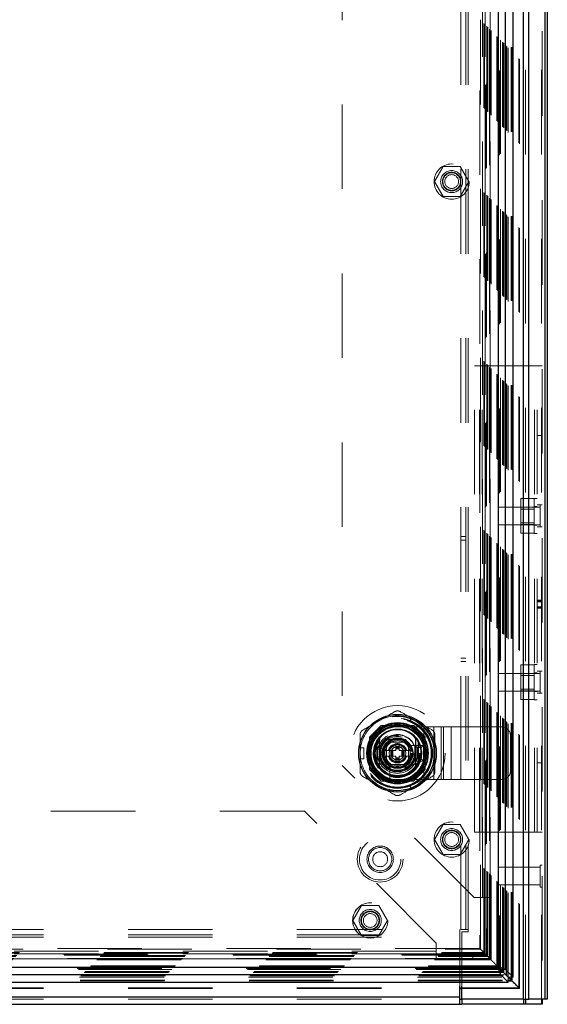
# Model space of a CAD drawing. Header units: inches. Extents: x 0.2 to 10.8, y 0.2 to 8.2.
# Tile 44 of 112: x 4.3 to 4.9, y 3.2 to 4.3. Entities that reach past the tile are written whole.
import ezdxf

# ---------------------------------------------------------------- set-up
doc = ezdxf.new("R2010")
doc.units = ezdxf.units.IN
doc.header["$MEASUREMENT"] = 0
doc.linetypes.add('HIDDEN', pattern=[0.075, 0.05, -0.025])

msp = doc.modelspace()

# ---------------------------------------------------------------- linework, layer by layer
at = {"color": 7, "linetype": 'Continuous', "lineweight": 25}
for p, q in [((4.8872653, 3.1697457), (4.8872653, 5.1051624)), ((4.8936293, 3.1697457), (4.8936293, 5.1054213)), ((4.9127052, 3.1697457), (4.9127052, 5.1143949)), ((4.9153413, 5.1155752), (4.9153413, 3.1697457)), ((4.8660002, 3.2049347), (4.8660002, 5.0703737)), ((4.8750848, 3.1958502), (4.8750848, 5.0794582)), ((4.857137, 5.0674286), (4.857137, 3.2078798)), ((4.7133367, 3.4746033), (4.7133367, 3.4472273)), ((4.7625493, 3.4746033), (4.7625493, 3.4472273)), ((2.9735049, 3.2078798), (4.857137, 3.2078798)), ((4.8601076, 3.2049509), (4.8572941, 3.2077644)), ((2.9705598, 3.1990166), (4.8600821, 3.1990166)), ((4.8600821, 3.1990166), (4.8600821, 3.2049254)), ((4.8600821, 3.2049254), (4.8685747, 3.1964328)), ((4.8600821, 3.1990166), (4.8691666, 3.189932)), ((4.8660002, 3.2049347), (4.8600914, 3.2049347)), ((4.8685847, 3.1964414), (4.8600914, 3.2049347)), ((4.8750848, 3.1958502), (4.8660002, 3.2049347)), ((4.8725424, 3.1925161), (4.868618, 3.1964404)), ((4.8725424, 3.1925161), (4.8725424, 3.1966494)), ((4.8736756, 3.1913829), (4.8736756, 3.1965425)), ((4.8750848, 3.1958502), (4.874691, 3.1958502)), ((2.9614752, 3.189932), (4.8691666, 3.189932)), ((4.8117654, 3.1727457), (4.8117654, 3.1850806)), ((4.8117654, 3.1833798), (4.8142579, 3.1833798)), ((4.8117654, 3.1824471), (4.8142579, 3.1824471)), ((4.8142579, 3.1697457), (4.8142579, 3.1850806)), ((4.8683661, 3.1925161), (4.8725424, 3.1925161)), ((4.868473, 3.1913829), (4.8736756, 3.1913829)), ((4.8691666, 3.189932), (4.8691666, 3.1903475)), ((4.8736756, 3.1913829), (4.8725424, 3.1925161)), ((3.0189171, 3.1727457), (4.8117654, 3.1727457)), ((4.8117654, 3.1637457), (4.8117654, 3.1727457)), ((3.0189171, 3.1637457), (4.8117654, 3.1637457)), ((4.8117654, 3.1697457), (4.8142579, 3.1697457)), ((4.8117654, 3.1637457), (4.8142654, 3.1637457)), ((4.8872653, 3.1697457), (4.8142579, 3.1697457)), ((4.8142654, 3.1697457), (4.8142654, 3.1637457)), ((4.8872686, 3.1637457), (4.8142654, 3.1637457)), ((4.8872653, 3.1697457), (4.8936293, 3.1697457)), ((4.8872686, 3.1697457), (4.8872686, 3.1637457)), ((4.8893876, 3.1637457), (4.8872686, 3.1637457)), ((4.8893876, 3.1697457), (4.8893876, 3.1637457)), ((4.9084636, 3.1637457), (4.8893876, 3.1637457)), ((4.9127052, 3.1697457), (4.8936293, 3.1697457)), ((4.9084636, 3.1697457), (4.9084636, 3.1637457)), ((4.9093413, 3.1637457), (4.9084636, 3.1637457)), ((4.9093413, 3.1697457), (4.9093413, 3.1637457)), ((4.9153413, 3.1697457), (4.9127052, 3.1697457))]:
    msp.add_line(p, q, dxfattribs=at)
at = {"color": 7, "linetype": 'HIDDEN', "lineweight": 18}
for p, q in [((4.8872653, 3.1697457), (4.8872653, 5.1051624)), ((4.8893866, 3.1697457), (4.8893866, 5.1054213)), ((4.9084626, 3.1697457), (4.9084626, 5.1143949)), ((4.9093413, 5.1155752), (4.9093413, 3.1697457)), ((4.8816787, 3.1833798), (4.8816787, 5.0919286)), ((4.8826026, 3.1824703), (4.8826026, 5.0928416)), ((4.8599266, 3.2051319), (4.8599266, 5.0701765)), ((4.8600605, 5.0703126), (4.8600605, 3.2049961)), ((4.8600914, 3.2049347), (4.8600914, 5.0703737)), ((4.8623531, 3.2026952), (4.8623531, 5.0726005)), ((4.8627603, 3.2022981), (4.8627603, 5.0730103)), ((4.86291, 3.2021485), (4.86291, 5.0731599)), ((4.863724, 3.2013345), (4.863724, 5.0739739)), ((4.8665686, 3.1984864), (4.8665686, 5.0768204)), ((4.8674737, 3.1975848), (4.8674737, 5.0777236)), ((4.8691759, 3.1958502), (4.8691759, 5.0794582)), ((4.8725424, 3.1966494), (4.8725424, 5.078659)), ((4.8736756, 3.1965425), (4.8736756, 5.0787659)), ((4.8486906, 3.2163679), (4.8486906, 5.0589405)), ((4.8555745, 3.209484), (4.8555745, 5.0658244)), ((4.8563052, 3.2087533), (4.8563052, 5.0665552)), ((4.857137, 5.0674286), (4.857137, 3.2078798)), ((4.8576076, 3.2074509), (4.8576076, 5.0678575)), ((4.8587323, 5.0689792), (4.8587323, 3.2063316)), ((4.840171, 3.2248874), (4.840171, 5.050421)), ((4.8409441, 3.2241144), (4.8409441, 5.051194)), ((4.8416514, 5.0519208), (4.8416514, 3.2233885)), ((4.8432739, 5.0535239), (4.8432739, 3.2217845)), ((4.8435621, 3.2214964), (4.8435621, 5.053812)), ((4.8444913, 3.2205672), (4.8444913, 5.0547412)), ((4.8447323, 3.2203262), (4.8447323, 5.0549822)), ((4.8447323, 3.2203262), (4.8447323, 5.0549822)), ((4.8469763, 5.0572361), (4.8469763, 3.2180423)), ((4.8470239, 3.2180345), (4.8470239, 5.0572739)), ((4.8474406, 3.2176179), (4.8474406, 5.0576905)), ((4.8474406, 5.0576905), (4.8474406, 3.2176179)), ((4.8476444, 3.2174372), (4.8476444, 5.057864)), ((4.8478573, 3.2172012), (4.8478573, 5.0581072)), ((4.8353521, 5.0456007), (4.8353521, 3.2297084)), ((4.8360806, 3.2289779), (4.8360806, 5.0463305)), ((4.8127579, 3.2521624), (4.8127579, 5.0230791)), ((4.8187579, 3.2521624), (4.8187579, 5.0230791)), ((4.8217579, 3.2521624), (4.8217579, 5.0230791)), ((4.8217579, 3.2521624), (4.8217579, 5.0230791)), ((4.8385848, 4.9851125), (4.8385848, 3.2901959)), ((4.8385848, 4.9851125), (4.8385848, 3.2901959)), ((4.8415848, 4.9851125), (4.8415848, 3.2901959)), ((4.8475848, 4.9851125), (4.8475848, 3.2901959)), ((4.6725848, 4.8288625), (4.6725848, 3.4464459)), ((4.7918368, 4.1554042), (4.7815888, 4.1376542)), ((4.8123327, 4.1554042), (4.7918368, 4.1554042)), ((4.8225807, 4.1376542), (4.8123327, 4.1554042)), ((4.7815888, 4.1376542), (4.7918368, 4.1199042)), ((4.8123327, 4.1199042), (4.8225807, 4.1376542)), ((4.7918368, 4.1199042), (4.8123327, 4.1199042)), ((4.8291746, 3.3674957), (4.8291746, 3.9193291)), ((4.8291746, 3.9193291), (4.8351746, 3.9193291)), ((4.8351746, 3.3674957), (4.8351746, 3.9193291)), ((4.8381746, 3.9193291), (4.8351746, 3.9193291)), ((4.8381746, 3.3674957), (4.8381746, 3.9193291)), ((4.8381746, 3.3674957), (4.8381746, 3.9193291)), ((4.9003413, 3.9193291), (4.8381746, 3.9193291)), ((4.9003413, 3.3674957), (4.9003413, 3.9193291)), ((4.9093413, 3.9193291), (4.9003413, 3.9193291)), ((4.9003413, 3.3674957), (4.9003413, 3.9193291)), ((4.9033413, 3.3674957), (4.9033413, 3.9193291)), ((4.9093413, 3.8370895), (4.9033413, 3.8370895)), ((4.8995913, 3.762325), (4.8841746, 3.762325)), ((4.8841746, 3.762325), (4.8841746, 3.752077)), ((4.8995913, 3.7209957), (4.8995913, 3.7626624)), ((4.9033413, 3.7626624), (4.8995913, 3.7626624)), ((4.9093413, 3.7548499), (4.9033413, 3.7548499)), ((4.9067371, 3.7548499), (4.9067371, 3.7288082)), ((4.8572579, 3.7522457), (4.8572579, 3.7314124)), ((4.9067371, 3.7522457), (4.8572579, 3.7522457)), ((4.8995913, 3.752077), (4.8841746, 3.752077)), ((4.8841746, 3.752077), (4.8841746, 3.7315811)), ((4.8995913, 3.7499916), (4.8841746, 3.7499916)), ((4.9033413, 3.7528707), (4.8995913, 3.7528707)), ((4.8572579, 3.7314124), (4.9067371, 3.7314124)), ((4.8841746, 3.7336666), (4.8995913, 3.7336666)), ((4.8995913, 3.7315811), (4.8841746, 3.7315811)), ((4.8841746, 3.7315811), (4.8841746, 3.7213331)), ((4.8995913, 3.7307874), (4.9033413, 3.7307874)), ((4.8995913, 3.7213331), (4.8841746, 3.7213331)), ((4.8995913, 3.7209957), (4.9033413, 3.7209957)), ((4.9093413, 3.7288082), (4.9033413, 3.7288082)), ((4.8187579, 3.7173707), (4.8127579, 3.7173707)), ((4.8127579, 3.7132041), (4.8187579, 3.7132041)), ((4.9093413, 3.6420296), (4.9033413, 3.6420296)), ((4.9093413, 3.6416292), (4.9033413, 3.6416292)), ((4.9093413, 3.641389), (4.9033413, 3.641389)), ((4.9093413, 3.6405688), (4.9033413, 3.6405688)), ((4.9093413, 3.64014), (4.9033413, 3.64014)), ((4.9093413, 3.6340549), (4.9033413, 3.6340549)), ((4.9093413, 3.6330301), (4.9033413, 3.6330301)), ((4.9033413, 3.6328124), (4.9093413, 3.6328124)), ((4.9093413, 3.6326458), (4.9033413, 3.6326458)), ((4.8127579, 3.5736207), (4.8187579, 3.5736207)), ((4.8127579, 3.5694541), (4.8187579, 3.5694541)), ((4.8572579, 3.5554124), (4.8572579, 3.5345791)), ((4.9067371, 3.5554124), (4.8572579, 3.5554124)), ((4.8995913, 3.5654917), (4.8841746, 3.5654917)), ((4.8841746, 3.5654917), (4.8841746, 3.5552437)), ((4.8995913, 3.5552437), (4.8841746, 3.5552437)), ((4.8841746, 3.5552437), (4.8841746, 3.5347478)), ((4.8995913, 3.5241624), (4.8995913, 3.5658291)), ((4.9033413, 3.5658291), (4.8995913, 3.5658291)), ((4.9033413, 3.5560374), (4.8995913, 3.5560374)), ((4.9093413, 3.5580166), (4.9033413, 3.5580166)), ((4.9067371, 3.5580166), (4.9067371, 3.5319749)), ((4.8995913, 3.5531582), (4.8841746, 3.5531582)), ((4.8572579, 3.5345791), (4.9067371, 3.5345791)), ((4.8841746, 3.5368332), (4.8995913, 3.5368332)), ((4.8995913, 3.5347478), (4.8841746, 3.5347478)), ((4.8841746, 3.5347478), (4.8841746, 3.5244998)), ((4.8995913, 3.5339541), (4.9033413, 3.5339541)), ((4.9093413, 3.5319749), (4.9033413, 3.5319749)), ((4.8995913, 3.5244998), (4.8841746, 3.5244998)), ((4.8995913, 3.5241624), (4.9033413, 3.5241624)), ((4.7522741, 3.4988607), (4.7544061, 3.5025536)), ((4.7522741, 3.4988607), (4.7636392, 3.492299)), ((4.7657713, 3.4959919), (4.7544061, 3.5025536)), ((4.7185434, 3.4937237), (4.7048348, 3.4800151)), ((4.7186933, 3.4938736), (4.7185434, 3.4937237)), ((4.7570428, 3.4937237), (4.7185434, 3.4937237)), ((4.7571928, 3.4938736), (4.7186933, 3.4938736)), ((4.7529777, 3.4937237), (4.7229083, 3.4937237)), ((4.7379414, 3.4921669), (4.7691914, 3.4921669)), ((4.7707514, 3.4800151), (4.7570428, 3.4937237)), ((4.7709014, 3.480165), (4.7571928, 3.4938736)), ((4.7636392, 3.492299), (4.7657713, 3.4959919)), ((4.7691914, 3.4296669), (4.7691914, 3.4921669)), ((4.7691914, 3.4921669), (4.7923678, 3.4921669)), ((4.7691914, 3.4296669), (4.7691914, 3.4921669)), ((4.7807796, 3.4296669), (4.7807796, 3.4921669)), ((4.7898357, 3.4296669), (4.7898357, 3.4921669)), ((4.7923678, 3.4296669), (4.7923678, 3.4921669)), ((4.7923678, 3.4921669), (4.8014239, 3.4921669)), ((4.8014239, 3.4296669), (4.8014239, 3.4921669)), ((4.8014239, 3.4921669), (4.8130121, 3.4921669)), ((4.8130121, 3.4296669), (4.8130121, 3.4921669)), ((4.8130121, 3.4921669), (4.8612747, 3.4921669)), ((4.8130121, 3.4296669), (4.8130121, 3.4921669)), ((4.7048348, 3.4800151), (4.7048348, 3.4415156)), ((4.7049847, 3.480165), (4.7049847, 3.4416656)), ((4.7051346, 3.47595), (4.7051346, 3.4458806)), ((4.7190011, 3.4609153), (4.7284721, 3.4773195)), ((4.7248164, 3.4740419), (4.7248164, 3.4477919)), ((4.7510664, 3.4740419), (4.7248164, 3.4740419)), ((4.7475097, 3.4740387), (4.7283764, 3.4740387)), ((4.7284721, 3.4773195), (4.747414, 3.4773195)), ((4.747414, 3.4773195), (4.756885, 3.4609153)), ((4.7510664, 3.4477919), (4.7510664, 3.4740419)), ((4.7707514, 3.4415156), (4.7707514, 3.4800151)), ((4.7707514, 3.4458806), (4.7707514, 3.47595)), ((4.7709014, 3.4416656), (4.7709014, 3.480165)), ((4.8716914, 3.4400836), (4.8716914, 3.4817503)), ((4.6936517, 3.467477), (4.6979158, 3.467477)), ((4.6936517, 3.4543536), (4.6936517, 3.467477)), ((4.6979158, 3.4543536), (4.6979158, 3.467477)), ((4.729905, 3.4641961), (4.7208953, 3.4641961)), ((4.7248197, 3.4704819), (4.7248197, 3.4513487)), ((4.729905, 3.4641961), (4.729905, 3.4576345)), ((4.7305611, 3.4641961), (4.729905, 3.4641961)), ((4.7305611, 3.4641961), (4.7305611, 3.4576345)), ((4.7308494, 3.4641961), (4.7305611, 3.4641961)), ((4.7319133, 3.4641961), (4.7308494, 3.4641961)), ((4.7308494, 3.4641961), (4.7308494, 3.4576345)), ((4.7326093, 3.4641961), (4.7319133, 3.4641961)), ((4.7319133, 3.4641961), (4.7319133, 3.4576345)), ((4.7359745, 3.4641961), (4.7326093, 3.4641961)), ((4.7326093, 3.4641961), (4.7326093, 3.4576345)), ((4.7359745, 3.4707578), (4.7359745, 3.4689534)), ((4.7359745, 3.4707578), (4.7399115, 3.4707578)), ((4.7359745, 3.4689534), (4.7399115, 3.4689534)), ((4.7359745, 3.4689534), (4.7359745, 3.4682972)), ((4.7359745, 3.4682972), (4.7399115, 3.4682972)), ((4.7359745, 3.4682972), (4.7359745, 3.4680089)), ((4.7359745, 3.4680089), (4.7359745, 3.4669451)), ((4.7359745, 3.4680089), (4.7399115, 3.4680089)), ((4.7359745, 3.4669451), (4.7359745, 3.4662491)), ((4.7359745, 3.4669451), (4.7399115, 3.4669451)), ((4.7359745, 3.4662491), (4.7399115, 3.4662491)), ((4.7359745, 3.4662491), (4.7359745, 3.4641961)), ((4.7399115, 3.4707578), (4.7399115, 3.4689534)), ((4.7399115, 3.4689534), (4.7399115, 3.4682972)), ((4.7399115, 3.4682972), (4.7399115, 3.4680089)), ((4.7399115, 3.4680089), (4.7399115, 3.4669451)), ((4.7399115, 3.4669451), (4.7399115, 3.4662491)), ((4.7399115, 3.4662491), (4.7399115, 3.4641961)), ((4.7432768, 3.4641961), (4.7399115, 3.4641961)), ((4.7439728, 3.4641961), (4.7432768, 3.4641961)), ((4.7432768, 3.4641961), (4.7432768, 3.4576345)), ((4.7439728, 3.4641961), (4.7439728, 3.4576345)), ((4.7450366, 3.4641961), (4.7439728, 3.4641961)), ((4.7450366, 3.4641961), (4.7450366, 3.4576345)), ((4.7453249, 3.4641961), (4.7450366, 3.4641961)), ((4.7453249, 3.4641961), (4.7453249, 3.4576345)), ((4.7459811, 3.4641961), (4.7453249, 3.4641961)), ((4.7459811, 3.4641961), (4.7459811, 3.4576345)), ((4.7549908, 3.4641961), (4.7459811, 3.4641961)), ((4.7510664, 3.4513487), (4.7510664, 3.4704819)), ((4.7651409, 3.4701017), (4.7515338, 3.4701017)), ((4.7549908, 3.4641961), (4.7549012, 3.4643513)), ((4.7585664, 3.4700836), (4.7685664, 3.4700836)), ((4.7610664, 3.4675836), (4.7585664, 3.4700836)), ((4.7585664, 3.4517503), (4.7585664, 3.4700836)), ((4.7610664, 3.4675836), (4.7660664, 3.4675836)), ((4.7610664, 3.4542503), (4.7610664, 3.4675836)), ((4.7660664, 3.4675836), (4.7685664, 3.4700836)), ((4.7660664, 3.4675836), (4.7660664, 3.4542503)), ((4.7685664, 3.4700836), (4.7685664, 3.4517503)), ((4.6936517, 3.4543536), (4.6979158, 3.4543536)), ((4.7284721, 3.4445111), (4.7190011, 3.4609153)), ((4.729905, 3.4576345), (4.7208953, 3.4576345)), ((4.7305611, 3.4576345), (4.729905, 3.4576345)), ((4.7308494, 3.4576345), (4.7305611, 3.4576345)), ((4.7319133, 3.4576345), (4.7308494, 3.4576345)), ((4.7326093, 3.4576345), (4.7319133, 3.4576345)), ((4.7359745, 3.4576345), (4.7326093, 3.4576345)), ((4.7359745, 3.4576345), (4.7359745, 3.4555815)), ((4.7359745, 3.4555815), (4.7359745, 3.4548855)), ((4.7359745, 3.4555815), (4.7399115, 3.4555815)), ((4.7359745, 3.4548855), (4.7399115, 3.4548855)), ((4.7359745, 3.4548855), (4.7359745, 3.4538217)), ((4.7359745, 3.4538217), (4.7399115, 3.4538217)), ((4.7359745, 3.4538217), (4.7359745, 3.4535334)), ((4.7359745, 3.4535334), (4.7399115, 3.4535334)), ((4.7359745, 3.4535334), (4.7359745, 3.4528772)), ((4.7359745, 3.4528772), (4.7399115, 3.4528772)), ((4.7359745, 3.4528772), (4.7359745, 3.4510728)), ((4.7359745, 3.4510728), (4.7399115, 3.4510728)), ((4.7399115, 3.4576345), (4.7399115, 3.4555815)), ((4.7432768, 3.4576345), (4.7399115, 3.4576345)), ((4.7399115, 3.4555815), (4.7399115, 3.4548855)), ((4.7399115, 3.4548855), (4.7399115, 3.4538217)), ((4.7399115, 3.4538217), (4.7399115, 3.4535334)), ((4.7399115, 3.4535334), (4.7399115, 3.4528772)), ((4.7399115, 3.4528772), (4.7399115, 3.4510728)), ((4.7439728, 3.4576345), (4.7432768, 3.4576345)), ((4.7450366, 3.4576345), (4.7439728, 3.4576345)), ((4.7453249, 3.4576345), (4.7450366, 3.4576345)), ((4.7459811, 3.4576345), (4.7453249, 3.4576345)), ((4.7549908, 3.4576345), (4.7459811, 3.4576345)), ((4.756885, 3.4609153), (4.747414, 3.4445111)), ((4.7549012, 3.4574793), (4.7549908, 3.4576345)), ((4.7610664, 3.4542503), (4.7585664, 3.4517503)), ((4.7685664, 3.4517503), (4.7585664, 3.4517503)), ((4.7660664, 3.4542503), (4.7610664, 3.4542503)), ((4.7660664, 3.4542503), (4.7685664, 3.4517503)), ((4.8288348, 3.2901959), (4.6725848, 3.4464459)), ((4.7048348, 3.4415156), (4.7185434, 3.427807)), ((4.7049847, 3.4416656), (4.7186933, 3.427957)), ((4.7248164, 3.4477919), (4.7510664, 3.4477919)), ((4.7283764, 3.4477919), (4.7475097, 3.4477919)), ((4.747414, 3.4445111), (4.7284721, 3.4445111)), ((4.7287567, 3.4473245), (4.7287567, 3.4337175)), ((4.7570428, 3.427807), (4.7707514, 3.4415156)), ((4.7707514, 3.4415156), (4.7709014, 3.4416656)), ((4.9093413, 3.4497353), (4.9033413, 3.4497353)), ((4.7185434, 3.427807), (4.7570428, 3.427807)), ((4.7186933, 3.427957), (4.7571928, 3.427957)), ((4.7229083, 3.4281069), (4.7529777, 3.4281069)), ((4.7379414, 3.4296669), (4.7691914, 3.4296669)), ((4.7636392, 3.4295316), (4.7522741, 3.4229699)), ((4.7657713, 3.4258387), (4.7636392, 3.4295316)), ((4.7691914, 3.4296669), (4.7923678, 3.4296669)), ((4.7923678, 3.4296669), (4.8014239, 3.4296669)), ((4.8014239, 3.4296669), (4.8130121, 3.4296669)), ((4.8130121, 3.4296669), (4.8612747, 3.4296669)), ((4.7544061, 3.419277), (4.7522741, 3.4229699)), ((4.7657713, 3.4258387), (4.7544061, 3.419277)), ((4.6276404, 3.3925154), (3.2030571, 3.3925154)), ((4.7838904, 3.2362654), (4.6276404, 3.3925154)), ((4.7918368, 3.376557), (4.7815888, 3.358807)), ((4.8123327, 3.376557), (4.7918368, 3.376557)), ((4.8225807, 3.358807), (4.8123327, 3.376557)), ((4.7815888, 3.358807), (4.7918368, 3.341057)), ((4.8123327, 3.341057), (4.8225807, 3.358807)), ((4.8291746, 3.3674957), (4.8351746, 3.3674957)), ((4.8381746, 3.3674957), (4.8351746, 3.3674957)), ((4.9003413, 3.3674957), (4.8381746, 3.3674957)), ((4.9093413, 3.3674957), (4.9003413, 3.3674957)), ((4.847876, 3.2172061), (4.8478721, 3.3541172)), ((4.7918368, 3.341057), (4.8123327, 3.341057)), ((4.8572579, 3.3259957), (4.8572579, 3.3051624)), ((4.9067371, 3.3259957), (4.8572579, 3.3259957)), ((4.9067371, 3.3285999), (4.9067371, 3.3025582)), ((4.9093413, 3.3285999), (4.9067371, 3.3285999)), ((4.8572579, 3.3051624), (4.9067371, 3.3051624)), ((4.9067371, 3.3025582), (4.9093413, 3.3025582)), ((4.8385848, 3.2901959), (4.8288348, 3.2901959)), ((4.8475848, 3.2901959), (4.8385848, 3.2901959)), ((4.8415848, 3.2901959), (4.8415848, 3.2201959)), ((4.8475848, 3.2901959), (4.8475848, 3.2201959)), ((4.6954201, 3.2807654), (4.6851722, 3.2630154)), ((4.7159161, 3.2807654), (4.6954201, 3.2807654)), ((4.726164, 3.2630154), (4.7159161, 3.2807654)), ((3.0189171, 3.2521624), (4.8117654, 3.2521624)), ((4.6851722, 3.2630154), (4.6954201, 3.2452654)), ((4.7159161, 3.2452654), (4.726164, 3.2630154)), ((4.8117654, 3.2431624), (4.8117654, 3.2521624)), ((4.8217579, 3.2521624), (4.8127579, 3.2521624)), ((4.8217579, 3.2496624), (4.8217579, 3.2521624)), ((3.0189171, 3.2461624), (4.8117654, 3.2461624)), ((3.0189171, 3.2431624), (4.8117654, 3.2431624)), ((3.0189171, 3.2431624), (4.8117654, 3.2431624)), ((4.6954201, 3.2452654), (4.7159161, 3.2452654)), ((4.8117654, 3.1850806), (4.8117654, 3.2431624)), ((4.8142579, 3.1850806), (4.8142579, 3.2496624)), ((4.8142579, 3.2496624), (4.8217579, 3.2496624)), ((2.9945613, 3.2289779), (4.8360806, 3.2289779)), ((4.8353686, 3.2297115), (2.9952786, 3.2297115)), ((4.7838904, 3.2265154), (4.7838904, 3.2362654)), ((4.840171, 3.2248874), (4.8360806, 3.2289779)), ((2.9827846, 3.2172012), (4.8478573, 3.2172012)), ((2.9828092, 3.2171953), (4.8478483, 3.2171953)), ((2.9829503, 3.2173603), (4.8476815, 3.2173603)), ((2.9832013, 3.2176179), (4.8474406, 3.2176179)), ((2.9832013, 3.2176179), (4.8474406, 3.2176179)), ((4.8470472, 3.2180476), (2.9835851, 3.2180476)), ((2.9836179, 3.2180345), (4.8470239, 3.2180345)), ((2.9859096, 3.2203262), (4.8447323, 3.2203262)), ((2.9859096, 3.2203262), (4.8447323, 3.2203262)), ((2.9861506, 3.2205672), (4.8444913, 3.2205672)), ((2.9870798, 3.2214964), (4.8435621, 3.2214964)), ((4.8432739, 3.2217845), (2.9873679, 3.2217845)), ((4.8419209, 3.2231545), (2.9886968, 3.2231545)), ((4.8418659, 3.2231982), (2.9887696, 3.2231982)), ((2.9896978, 3.2241144), (4.8409441, 3.2241144)), ((2.9904708, 3.2248874), (4.840171, 3.2248874)), ((4.7838904, 3.2265154), (3.0468071, 3.2265154)), ((4.7838904, 3.2265154), (3.0468071, 3.2265154)), ((4.7838904, 3.2235154), (3.0468071, 3.2235154)), ((4.7838904, 3.2175154), (3.0468071, 3.2175154)), ((4.7838904, 3.2175154), (4.7838904, 3.2265154)), ((4.8270571, 3.2235154), (4.7838904, 3.2235154)), ((4.8270571, 3.2175154), (4.7838904, 3.2175154)), ((4.8270571, 3.2235154), (4.8270571, 3.2175154)), ((4.8409441, 3.2241144), (4.840171, 3.2248874)), ((4.8419731, 3.2230853), (4.8409441, 3.2241144)), ((4.8475848, 3.2201959), (4.8415848, 3.2201959)), ((4.8435621, 3.2214964), (4.8432739, 3.2217845)), ((4.8478573, 3.2172012), (4.8444913, 3.2205672)), ((4.8486906, 3.2163679), (4.8478573, 3.2172012)), ((4.858741, 3.2063004), (2.9719017, 3.2063004)), ((2.9730343, 3.2074509), (4.8576076, 3.2074509)), ((2.9735049, 3.2078798), (4.857137, 3.2078798)), ((2.9743366, 3.2087533), (4.8563052, 3.2087533)), ((2.9750674, 3.209484), (4.8555745, 3.209484)), ((2.9819513, 3.2163679), (4.8486906, 3.2163679)), ((4.8563052, 3.2087533), (4.8555745, 3.209484)), ((4.8572941, 3.2077644), (4.8563052, 3.2087533)), ((2.9614752, 3.1958409), (4.8691666, 3.1958409)), ((2.9631682, 3.1975848), (4.8674737, 3.1975848)), ((2.964152, 3.1985743), (4.8664861, 3.1985743)), ((2.9669179, 3.2013345), (4.863724, 3.2013345)), ((2.9677319, 3.2021485), (4.86291, 3.2021485)), ((2.9678815, 3.2022981), (4.8627603, 3.2022981)), ((2.9681131, 3.2025256), (4.8625146, 3.2025256)), ((4.8601675, 3.2049015), (2.9704774, 3.2049015)), ((2.9705598, 3.2049254), (4.8600821, 3.2049254)), ((2.9707153, 3.2051319), (4.8599266, 3.2051319)), ((4.868618, 3.1964404), (4.8674737, 3.1975848)), ((4.8685747, 3.1964328), (4.8691666, 3.1958409)), ((4.8691759, 3.1958502), (4.8685847, 3.1964414)), ((4.8691666, 3.1903475), (4.8691666, 3.1958409)), ((4.874691, 3.1958502), (4.8691759, 3.1958502)), ((4.8703762, 3.1946823), (4.873695, 3.1913632)), ((2.9621689, 3.1913829), (4.868473, 3.1913829)), ((2.9622757, 3.1925161), (4.8683661, 3.1925161)), ((3.0189171, 3.1833798), (4.8117654, 3.1833798)), ((3.0189171, 3.1824471), (4.8117654, 3.1824471)), ((4.8142579, 3.1833798), (4.8816787, 3.1833798)), ((4.8142579, 3.1824471), (4.8825768, 3.1824471)), ((4.8816787, 3.1833798), (4.8800298, 3.1850375)), ((3.0189171, 3.1727457), (4.8117654, 3.1727457)), ((3.0189171, 3.1697457), (4.8117654, 3.1697457))]:
    msp.add_line(p, q, dxfattribs=at)
at = {"color": 7, "linetype": 'HIDDEN', "lineweight": 18, "flags": 128}
for points in [[(4.7600887, 3.4992727), (4.7548926, 3.5018352), (4.7541618, 3.5021303)], [(4.7655269, 3.4955686), (4.7649059, 3.496054), (4.7600887, 3.4992727)], [(4.6941404, 3.467477), (4.6940306, 3.4666965), (4.6936517, 3.4609153)], [(4.6936517, 3.4609153), (4.6940306, 3.4551341), (4.6941404, 3.4543536)], [(4.7541618, 3.4197003), (4.7548926, 3.4199954), (4.7600887, 3.4225579)], [(4.7600887, 3.4225579), (4.7649059, 3.4257766), (4.7655269, 3.426262)]]:
    msp.add_lwpolyline(points, dxfattribs=at)
at = {"color": 7, "linetype": 'HIDDEN', "lineweight": 18}
for centre, radius in [((4.8020848, 4.1376542), 0.0208333), ((4.8020848, 4.1376542), 0.0130208), ((4.8020848, 4.1376542), 0.0110417), ((4.8020848, 4.1376542), 0.0104167), ((4.8020848, 4.1376542), 0.0081625), ((4.737943, 3.4609153), 0.0564167), ((4.7378348, 3.4607375), 0.04375), ((4.737943, 3.4609153), 0.0415329), ((4.737943, 3.4609153), 0.0415026), ((4.737943, 3.4609153), 0.0408935), ((4.737943, 3.4609153), 0.0400262), ((4.737943, 3.4609153), 0.0362533), ((4.737943, 3.4609153), 0.0360892), ((4.737943, 3.4609153), 0.0337927), ((4.737943, 3.4609153), 0.0334252), ((4.737943, 3.4609153), 0.0319882), ((4.737943, 3.4609153), 0.0270669), ((4.737943, 3.4609153), 0.0264108), ((4.737943, 3.4609153), 0.0264108), ((4.737943, 3.4609153), 0.0262467), ((4.737943, 3.4609153), 0.0237861), ((4.737943, 3.4609153), 0.0209974), ((4.737943, 3.4609153), 0.0200131), ((4.737943, 3.4609153), 0.0172244), ((4.737943, 3.4609153), 0.0164042), ((4.737943, 3.4609153), 0.0162402), ((4.737943, 3.4609153), 0.0149278), ((4.737943, 3.4609153), 0.0098425), ((4.737943, 3.4609153), 0.0080659), ((4.737943, 3.4609153), 0.0078297), ((4.8020848, 3.358807), 0.0208333), ((4.8020848, 3.358807), 0.0130208), ((4.8020848, 3.358807), 0.0110417), ((4.8020848, 3.358807), 0.0104167), ((4.7174246, 3.3354957), 0.0270833), ((4.7174246, 3.3354957), 0.0245833), ((4.7174246, 3.3354957), 0.0245833), ((4.8020848, 3.358807), 0.0081625), ((4.7174246, 3.3354957), 0.015625), ((4.7174246, 3.3354957), 0.0138333), ((4.7174246, 3.3354957), 0.0088333), ((4.7056681, 3.2630154), 0.0208333), ((4.7057238, 3.2630154), 0.0208333), ((4.7056681, 3.2630154), 0.0130208), ((4.7056681, 3.2630154), 0.0110417), ((4.7056681, 3.2630154), 0.0104167), ((4.7056681, 3.2630154), 0.0081625)]:
    msp.add_circle(centre, radius, dxfattribs=at)
at = {"color": 7, "linetype": 'Continuous', "lineweight": 25}
for radius in [0.0459318, 0.0362814, 0.0358174, 0.0344488, 0.0328084, 0.0321054, 0.0180446]:
    msp.add_circle((4.737943, 3.4609153), radius, dxfattribs=at)
at = {"color": 7, "linetype": 'HIDDEN', "lineweight": 18}
for centre, radius, start, end in [((4.737943, 3.4609153), 0.0442913, 120, 171.4803757), ((4.737943, 3.4609153), 0.0442913, 68.5196243, 120), ((4.7379414, 3.4609169), 0.03125, 90, 270), ((4.737943, 3.4609153), 0.0287073, 18.6629249, 251.3370751), ((4.737943, 3.4609153), 0.0442913, 0, 51.4803757), ((4.8612747, 3.4817503), 0.0104167, 0, 90), ((4.737943, 3.4609153), 0.0218176, 7.3528467, 175.552299), ((4.737943, 3.4609153), 0.0221457, 10.98225, 167.5591528), ((4.737943, 3.4609153), 0.0173027, 108.5459072, 131.4540928), ((4.737943, 3.4609153), 0.0173027, 48.5459072, 71.4540928), ((4.737943, 3.4609153), 0.0173027, 168.5459072, 169.0697518), ((4.737943, 3.4609153), 0.0114829, 16.6015496, 163.3984504), ((4.737943, 3.4609153), 0.0108268, 17.6397014, 162.3602986), ((4.737943, 3.4609153), 0.0287073, 251.3370751, 18.6629249), ((4.737943, 3.4609153), 0.0045801, 115.4548319, 134.2475009), ((4.737943, 3.4609153), 0.0045801, 45.7524991, 64.5451681), ((4.737943, 3.4609153), 0.0173027, 10.9302482, 11.4540928), ((4.737943, 3.4609153), 0.0442913, 188.5196243, 240), ((4.737943, 3.4609153), 0.0221457, 191.9005369, 270), ((4.737943, 3.4609153), 0.0218176, 189.0369276, 270), ((4.737943, 3.4609153), 0.0173027, 190.9302482, 191.4540928), ((4.737943, 3.4609153), 0.0114829, 196.6015496, 343.3984504), ((4.737943, 3.4609153), 0.0108268, 197.6397014, 342.3602986), ((4.737943, 3.4609153), 0.0045801, 225.7524991, 244.5451681), ((4.737943, 3.4609153), 0.0218176, 270, 354.2412475), ((4.737943, 3.4609153), 0.0221457, 270, 349.2593124), ((4.737943, 3.4609153), 0.0045801, 295.4548319, 314.2475009), ((4.737943, 3.4609153), 0.0173027, 348.5459072, 349.0697518), ((4.737943, 3.4609153), 0.0442913, 308.5196243, 0), ((4.737943, 3.4609153), 0.0173027, 228.5459072, 251.4540928), ((4.737943, 3.4609153), 0.0173027, 288.5459072, 311.4540928), ((4.8612747, 3.4400836), 0.0104167, 270, 360), ((4.737943, 3.4609153), 0.0442913, 240, 291.4803757)]:
    msp.add_arc(centre, radius, start, end, dxfattribs=at)
at = {"color": 7, "linetype": 'Continuous', "lineweight": 25}
for radius, start, end in [(0.0278871, 40.1191669, 139.8808331), (0.0281573, 150.9137041, 209.0862959), (0.0281573, 330.9137041, 29.0862959), (0.0278871, 220.1191669, 319.8808331)]:
    msp.add_arc((4.737943, 3.4609153), radius, start, end, dxfattribs=at)
at = {"color": 7, "linetype": 'HIDDEN', "lineweight": 18}
for points, knots in [([(4.8419272, 5.0521728), (4.8419345, 5.0500316), (4.8419555, 5.0439527), (4.8419729, 5.0329173), (4.8419842, 5.0181716), (4.8419849, 5.00103), (4.8419799, 4.9765146), (4.8419752, 4.9460792), (4.8419798, 4.9007036), (4.8419778, 4.8463898), (4.841979, 4.7278655), (4.8419779, 4.4949362), (4.8419783, 4.1070691), (4.841979, 3.7658142), (4.841978, 3.5308615), (4.8419799, 3.4428688), (4.8419749, 3.3767357), (4.8419785, 3.3323203), (4.8419838, 3.3098776), (4.8419847, 3.2886336), (4.8419735, 3.2698912), (4.8419479, 3.2542843), (4.8419127, 3.2417248), (4.8418742, 3.2317868), (4.8418446, 3.2259114), (4.8418328, 3.2233011), (4.8418325, 3.2232263)], [0, 0, 0, 0, 0.003512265, 0.009971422, 0.018101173, 0.027699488, 0.038088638, 0.058313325, 0.077622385, 0.112517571, 0.147403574, 0.27203617, 0.494588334, 0.783616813, 0.831792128, 0.879978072, 0.927950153, 0.940269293, 0.952832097, 0.964762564, 0.975115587, 0.983575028, 0.990362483, 0.995716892, 0.999877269, 1, 1, 1, 1]), ([(4.9033413, 3.6342451), (4.9043412, 3.6342475), (4.9063412, 3.6342521), (4.9083412, 3.6342475), (4.9093413, 3.6342451)], [0, 0, 0, 0, 0.499954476, 1, 1, 1, 1]), ([(4.7346622, 3.5101643), (4.7351603, 3.5104519), (4.735686, 3.5106696), (4.7367921, 3.510967), (4.7373692, 3.5110432), (4.7385114, 3.5110437), (4.7390917, 3.5109673), (4.7401937, 3.5106717), (4.7407258, 3.5104519), (4.7412239, 3.5101643)], [0, 0, 0, 0, 0.25, 0.25, 0.5, 0.5, 0.75, 0.75, 1, 1, 1, 1]), ([(4.6936517, 3.4826985), (4.6936517, 3.4832736), (4.693726, 3.4838378), (4.6940215, 3.4849444), (4.6942441, 3.4854823), (4.6948148, 3.4864717), (4.6951711, 3.486936), (4.695978, 3.4877426), (4.6964345, 3.4880935), (4.6969325, 3.4883811)], [0, 0, 0, 0, 0.25, 0.25, 0.5, 0.5, 0.75, 0.75, 1, 1, 1, 1]), ([(4.7789535, 3.4883811), (4.7794516, 3.4880936), (4.779903, 3.4877471), (4.7807137, 3.4869379), (4.7810681, 3.4864762), (4.7816397, 3.4854873), (4.7818636, 3.4849465), (4.7821587, 3.4838444), (4.7822344, 3.4832737), (4.7822344, 3.4826985)], [0, 0, 0, 0, 0.25, 0.25, 0.5, 0.5, 0.75, 0.75, 1, 1, 1, 1]), ([(4.7685838, 3.4701017), (4.7685838, 3.4701017), (4.7684894, 3.4701017), (4.7681326, 3.4701017), (4.7678692, 3.4701017), (4.7672277, 3.4701017), (4.7668445, 3.4701017), (4.7660258, 3.4701017), (4.7655846, 3.4701017), (4.7651409, 3.4701017)], [0, 0, 0, 0, 0.25, 0.25, 0.5, 0.5, 0.75, 0.75, 1, 1, 1, 1]), ([(4.6969325, 3.4334495), (4.6964345, 3.433737), (4.6959831, 3.4340835), (4.6951724, 3.4348927), (4.6948179, 3.4353544), (4.6942464, 3.4363433), (4.6940224, 3.4368841), (4.6937274, 3.4379862), (4.6936517, 3.4385569), (4.6936517, 3.4391321)], [0, 0, 0, 0, 0.25, 0.25, 0.5, 0.5, 0.75, 0.75, 1, 1, 1, 1]), ([(4.7822344, 3.4391321), (4.7822344, 3.438557), (4.78216, 3.4379928), (4.7818646, 3.4368862), (4.781642, 3.4363483), (4.7810713, 3.4353589), (4.780715, 3.4348946), (4.7799081, 3.434088), (4.7794516, 3.4337371), (4.7789535, 3.4334495)], [0, 0, 0, 0, 0.25, 0.25, 0.5, 0.5, 0.75, 0.75, 1, 1, 1, 1]), ([(4.7287567, 3.4337175), (4.7287567, 3.4332734), (4.7287567, 3.4328385), (4.7287567, 3.4320132), (4.7287567, 3.4316342), (4.7287567, 3.430667), (4.7287567, 3.4302746), (4.7287567, 3.4302746)], [0, 0, 0, 0, 0.25, 0.25, 0.5, 0.5, 1, 1, 1, 1]), ([(4.7412239, 3.4116663), (4.7407258, 3.4113787), (4.7402001, 3.411161), (4.739094, 3.4108636), (4.7385169, 3.4107874), (4.7373747, 3.4107869), (4.7367944, 3.4108633), (4.7356924, 3.4111589), (4.7351603, 3.4113787), (4.7346622, 3.4116663)], [0, 0, 0, 0, 0.25, 0.25, 0.5, 0.5, 0.75, 0.75, 1, 1, 1, 1]), ([(4.8360806, 3.2289779), (4.8358921, 3.2291647), (4.8356235, 3.229431), (4.8354018, 3.2296639), (4.8353595, 3.2297214), (4.8353792, 3.2297048), (4.8354508, 3.2296202), (4.8355941, 3.229459), (4.8359065, 3.2291665), (4.8363934, 3.2286789), (4.8369936, 3.2280618), (4.8385964, 3.2264684), (4.8398016, 3.225256), (4.8412967, 3.2237619), (4.8416676, 3.2233913)], [0, 0, 0, 0, 0.117428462, 0.167346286, 0.195491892, 0.222302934, 0.248468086, 0.27362412, 0.310662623, 0.362792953, 0.437758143, 0.496215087, 0.875029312, 1, 1, 1, 1]), ([(4.8444913, 3.2205672), (4.8437417, 3.221313), (4.8427623, 3.2222874), (4.8419285, 3.2231369), (4.8417202, 3.2233471), (4.8416564, 3.2233972), (4.8416758, 3.2233941), (4.8417329, 3.2233498), (4.8418069, 3.2232714), (4.8418995, 3.2231662), (4.8420479, 3.2230077), (4.8423671, 3.2226957), (4.8433754, 3.2216759), (4.844193, 3.2208622), (4.844857, 3.2202014)], [0, 0, 0, 0, 0.355478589, 0.464432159, 0.504182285, 0.533886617, 0.555831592, 0.577737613, 0.588559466, 0.599580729, 0.622907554, 0.646203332, 0.712673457, 1, 1, 1, 1]), ([(4.8418659, 3.2231884), (4.8418405, 3.2232116), (4.8417957, 3.2232524), (4.8417967, 3.2232579), (4.8418256, 3.2232297), (4.841829, 3.2232263)], [0, 0, 0, 0, 0.537041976, 0.945397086, 1, 1, 1, 1]), ([(4.8470201, 3.2180423), (4.8469939, 3.2180702), (4.8469547, 3.218112), (4.846995, 3.2180647), (4.8470819, 3.217988), (4.8472576, 3.2178129), (4.8474688, 3.2175883), (4.8479174, 3.2171383), (4.8486462, 3.2164141), (4.8498939, 3.2151642), (4.8520448, 3.2129935), (4.8532738, 3.2119462), (4.8545349, 3.2105114), (4.8549632, 3.2101194), (4.8555078, 3.2095459), (4.8562785, 3.2087791), (4.8568733, 3.208179), (4.857212, 3.2078427), (4.8572728, 3.2077823)], [0, 0, 0, 0, 0.0284261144, 0.0426283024, 0.0622354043, 0.0823231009, 0.1037923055, 0.1161968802, 0.1884701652, 0.2650585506, 0.4169183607, 0.7577970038, 0.7766980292, 0.805116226, 0.8571581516, 0.903513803, 0.9826725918, 1, 1, 1, 1]), ([(4.8476788, 3.2173797), (4.8476859, 3.217372), (4.8477005, 3.2173562), (4.8476473, 3.2174098), (4.8476202, 3.2174372)], [0, 0, 0, 0, 0.489934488, 1, 1, 1, 1]), ([(4.8623512, 3.2026952), (4.8624074, 3.2026355), (4.8625487, 3.2024857), (4.8626885, 3.2023628), (4.8627727, 3.2022888)], [0, 0, 0, 0, 0.398209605, 1, 1, 1, 1]), ([(4.8665715, 3.1984864), (4.8666575, 3.1983994), (4.8668435, 3.1982112), (4.8670522, 3.1980014), (4.8671689, 3.1978918), (4.8671944, 3.1978665), (4.8671973, 3.1978636), (4.8671982, 3.1978626), (4.8671984, 3.1978624), (4.8672404, 3.1978198), (4.8673244, 3.1977329), (4.8674214, 3.1976293), (4.8674841, 3.1975651), (4.8675093, 3.1975459), (4.8674851, 3.1975723), (4.8674737, 3.1975848)], [0, 0, 0, 0, 0.184488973, 0.399229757, 0.457354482, 0.462148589, 0.464335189, 0.464598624, 0.464729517, 0.464783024, 0.573856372, 0.701450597, 0.814859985, 0.912957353, 1, 1, 1, 1]), ([(4.881744, 3.1833153), (4.8818452, 3.1832154), (4.882063, 3.1830003), (4.8823152, 3.1827267), (4.8824769, 3.1825774), (4.8825423, 3.182521), (4.8825646, 3.1824752), (4.8825854, 3.1824303), (4.8826063, 3.1824841), (4.8822526, 3.1827997), (4.8819088, 3.1831472), (4.8816787, 3.1833798)], [0, 0, 0, 0, 0.089396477, 0.192426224, 0.223149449, 0.240860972, 0.259926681, 0.28998334, 0.391594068, 0.592773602, 1, 1, 1, 1])]:
    msp.add_open_spline(points, degree=3, knots=knots, dxfattribs=at)
for points in [[(4.7157974, 3.4992727), (4.7221101, 3.5029174), (4.7283957, 3.5065464), (4.7346622, 3.5101643)], [(4.7544061, 3.5025536), (4.7499974, 3.5050989), (4.7456048, 3.507635), (4.7412239, 3.5101643)], [(4.6969325, 3.4883811), (4.7031991, 3.4919991), (4.7094847, 3.4956281), (4.7157974, 3.4992727)], [(4.7789535, 3.4883811), (4.7745726, 3.4909104), (4.77018, 3.4934465), (4.7657713, 3.4959919)], [(4.6936517, 3.467477), (4.6936517, 3.4725677), (4.6936517, 3.4776399), (4.6936517, 3.4826985)], [(4.7822344, 3.4826985), (4.7822344, 3.4754626), (4.7822344, 3.4682046), (4.7822344, 3.4609153)], [(4.6936517, 3.4391321), (4.6936517, 3.4441907), (4.6936517, 3.4492629), (4.6936517, 3.4543536)], [(4.7822344, 3.4609153), (4.7822344, 3.453626), (4.7822344, 3.446368), (4.7822344, 3.4391321)], [(4.7157974, 3.4225579), (4.7094847, 3.4262025), (4.7031991, 3.4298315), (4.6969325, 3.4334495)], [(4.7789535, 3.4334495), (4.7745726, 3.4309202), (4.77018, 3.4283841), (4.7657713, 3.4258387)], [(4.7346622, 3.4116663), (4.7283957, 3.4152842), (4.7221101, 3.4189132), (4.7157974, 3.4225579)], [(4.7544061, 3.419277), (4.7499974, 3.4167317), (4.7456048, 3.4141956), (4.7412239, 3.4116663)]]:
    msp.add_open_spline(points, degree=3, dxfattribs=at)
at = {"color": 7, "linetype": 'Continuous', "lineweight": 25}
for points, knots in [([(4.7164644, 3.4787018), (4.7163218, 3.4785296), (4.7160929, 3.4782969), (4.715562, 3.4777286), (4.7152615, 3.4773932), (4.7146765, 3.4766714), (4.7143861, 3.4762795), (4.7138368, 3.4754618), (4.7135789, 3.4750386), (4.7133367, 3.4746033)], [0, 0, 0, 0, 0.25, 0.25, 0.5, 0.5, 0.75, 0.75, 1, 1, 1, 1]), ([(4.7166176, 3.4429454), (4.7166176, 3.4429454), (4.7166176, 3.4429983), (4.7166176, 3.443202), (4.7166176, 3.4433554), (4.7166176, 3.4437469), (4.7166176, 3.4439832), (4.7166176, 3.4445277), (4.7166176, 3.4448374), (4.7166176, 3.4458296), (4.7166176, 3.4465915), (4.7166176, 3.4482203), (4.7166176, 3.4490743), (4.7166176, 3.4508373), (4.7166176, 3.4517517), (4.7166176, 3.453579), (4.7166176, 3.4544959), (4.7166176, 3.4572534), (4.7166176, 3.4591002), (4.7166176, 3.4628038), (4.7166176, 3.4646691), (4.7166176, 3.4683652), (4.7166176, 3.4702118), (4.7166176, 3.4728311), (4.7166176, 3.4736866), (4.7166176, 3.4752995), (4.7166176, 3.4760484), (4.7166176, 3.4773633), (4.7166176, 3.4779025), (4.7166176, 3.4784828), (4.7166176, 3.4786328), (4.7166176, 3.478833), (4.7166176, 3.4788852), (4.7166176, 3.4788852)], [0, 0, 0, 0, 0.03125, 0.03125, 0.0625, 0.0625, 0.09375, 0.09375, 0.125, 0.125, 0.1875, 0.1875, 0.25, 0.25, 0.3125, 0.3125, 0.375, 0.375, 0.5, 0.5, 0.625, 0.625, 0.75, 0.75, 0.8125, 0.8125, 0.875, 0.875, 0.9375, 0.9375, 0.96875, 0.96875, 1, 1, 1, 1]), ([(4.7592685, 3.4788852), (4.7592685, 3.4788852), (4.7592685, 3.4788323), (4.7592685, 3.4786286), (4.7592685, 3.4784752), (4.7592685, 3.4780837), (4.7592685, 3.4778474), (4.7592685, 3.4773029), (4.7592685, 3.4769932), (4.7592685, 3.476001), (4.7592685, 3.4752391), (4.7592685, 3.4736103), (4.7592685, 3.4727563), (4.7592685, 3.4709933), (4.7592685, 3.4700789), (4.7592685, 3.4682516), (4.7592685, 3.4673347), (4.7592685, 3.4645772), (4.7592685, 3.4627304), (4.7592685, 3.4590268), (4.7592685, 3.4571615), (4.7592685, 3.4534654), (4.7592685, 3.4516188), (4.7592685, 3.4489995), (4.7592685, 3.448144), (4.7592685, 3.4465311), (4.7592685, 3.4457822), (4.7592685, 3.4444673), (4.7592685, 3.4439281), (4.7592685, 3.4433478), (4.7592685, 3.4431978), (4.7592685, 3.4429976), (4.7592685, 3.4429454), (4.7592685, 3.4429454)], [0, 0, 0, 0, 0.03125, 0.03125, 0.0625, 0.0625, 0.09375, 0.09375, 0.125, 0.125, 0.1875, 0.1875, 0.25, 0.25, 0.3125, 0.3125, 0.375, 0.375, 0.5, 0.5, 0.625, 0.625, 0.75, 0.75, 0.8125, 0.8125, 0.875, 0.875, 0.9375, 0.9375, 0.96875, 0.96875, 1, 1, 1, 1]), ([(4.7625493, 3.4746033), (4.7623074, 3.4750382), (4.7620505, 3.4754597), (4.761506, 3.476271), (4.761214, 3.4766657), (4.760626, 3.4773916), (4.7603259, 3.4777266), (4.7597959, 3.478294), (4.7595643, 3.4785296), (4.7594217, 3.4787018)], [0, 0, 0, 0, 0.25, 0.25, 0.5, 0.5, 0.75, 0.75, 1, 1, 1, 1]), ([(4.7164644, 3.4431288), (4.7163218, 3.443301), (4.7160929, 3.4435337), (4.715562, 3.444102), (4.7152615, 3.4444374), (4.7146765, 3.4451592), (4.7143861, 3.4455511), (4.7138368, 3.4463688), (4.7135789, 3.446792), (4.7133367, 3.4472273)], [0, 0, 0, 0, 0.25, 0.25, 0.5, 0.5, 0.75, 0.75, 1, 1, 1, 1]), ([(4.7625493, 3.4472273), (4.7623074, 3.4467924), (4.7620505, 3.4463709), (4.761506, 3.4455596), (4.761214, 3.4451649), (4.760626, 3.444439), (4.7603259, 3.444104), (4.7597959, 3.4435366), (4.7595643, 3.443301), (4.7594217, 3.4431288)], [0, 0, 0, 0, 0.25, 0.25, 0.5, 0.5, 0.75, 0.75, 1, 1, 1, 1]), ([(4.857137, 3.2078798), (4.8581842, 3.2076344), (4.8592311, 3.207389), (4.8611992, 3.2068981), (4.8621199, 3.2066527), (4.8637243, 3.2061618), (4.8644076, 3.2059164), (4.8654548, 3.2054255), (4.8658184, 3.2051801), (4.8660002, 3.2049347)], [0, 0, 0, 0, 0.25, 0.25, 0.5, 0.5, 0.75, 0.75, 1, 1, 1, 1]), ([(4.8600914, 3.2049347), (4.8600712, 3.2050048), (4.8600309, 3.2051451), (4.8599339, 3.2053554), (4.8598111, 3.2055658), (4.8596612, 3.2057762), (4.8594864, 3.2059865), (4.8592881, 3.2061969), (4.8590137, 3.2064598), (4.8586446, 3.2067754), (4.8581683, 3.2071435), (4.8576606, 3.2075117), (4.8573115, 3.2077571), (4.857137, 3.2078798)], [0, 0, 0, 0, 0.0714489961, 0.1428979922, 0.2143469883, 0.2857959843, 0.3572449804, 0.4286939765, 0.5001429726, 0.6251072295, 0.7500714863, 0.8750357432, 1, 1, 1, 1]), ([(4.8600821, 3.1990166), (4.8598367, 3.1991984), (4.8595913, 3.199562), (4.8591004, 3.2006092), (4.858855, 3.2012925), (4.8583641, 3.2028969), (4.8581187, 3.2038176), (4.8576278, 3.2057857), (4.8573824, 3.2068326), (4.857137, 3.2078798)], [0, 0, 0, 0, 0.25, 0.25, 0.5, 0.5, 0.75, 0.75, 1, 1, 1, 1]), ([(4.857137, 3.2078798), (4.8572071, 3.2077801), (4.8573473, 3.2075806), (4.8575577, 3.2072844), (4.8577681, 3.2069941), (4.8579784, 3.2067126), (4.8581888, 3.2064427), (4.8583992, 3.2061871), (4.858662, 3.2058887), (4.8589777, 3.2055697), (4.8593458, 3.2052696), (4.859714, 3.2050424), (4.8599594, 3.2049644), (4.8600821, 3.2049254)], [0, 0, 0, 0, 0.071448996, 0.142897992, 0.214346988, 0.285795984, 0.35724498, 0.428693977, 0.500142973, 0.625107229, 0.750071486, 0.875035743, 1, 1, 1, 1]), ([(4.8800298, 3.1850375), (4.8799663, 3.1851014), (4.8786518, 3.1864232), (4.876585, 3.1884717), (4.8752956, 3.189757), (4.8749334, 3.190126), (4.874449, 3.1905687), (4.8740027, 3.1910386), (4.8736756, 3.1913829)], [0, 0, 0, 0, 0.019872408, 0.411212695, 0.702569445, 0.712636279, 0.789430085, 1, 1, 1, 1])]:
    msp.add_open_spline(points, degree=3, knots=knots, dxfattribs=at)

doc.saveas('drawing.dxf')
